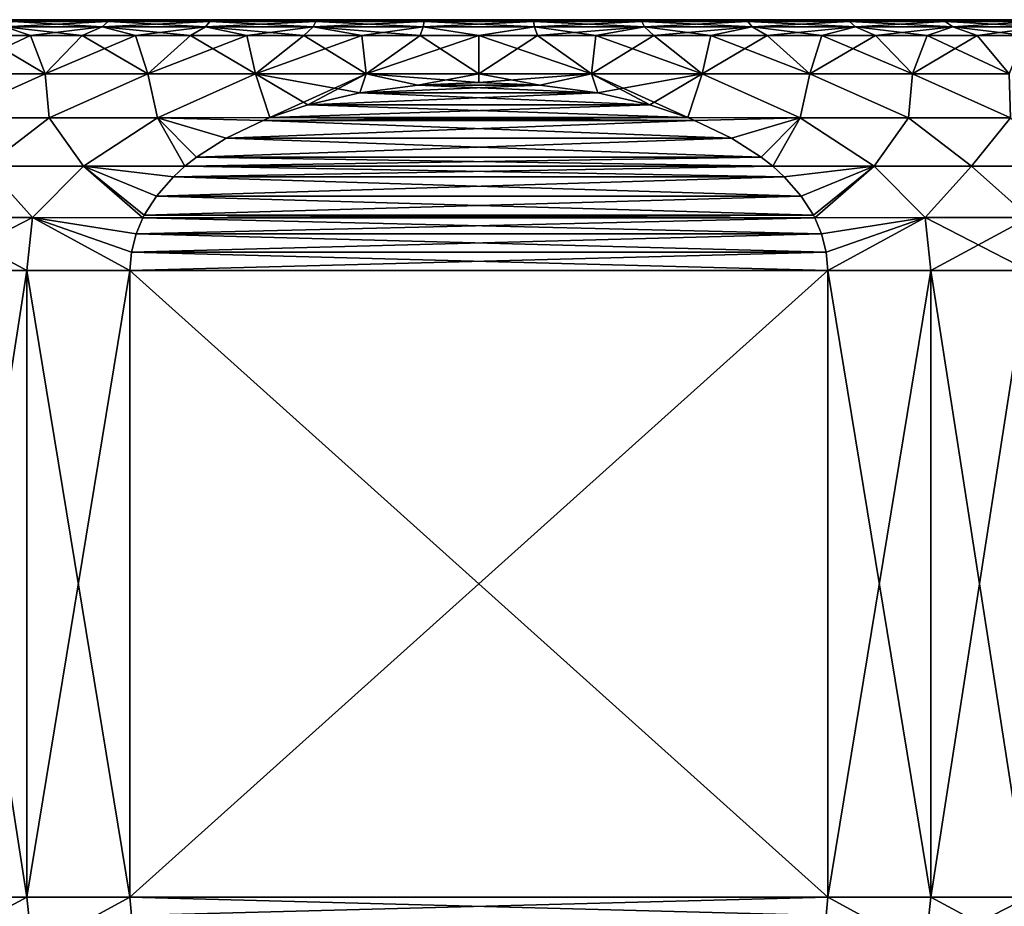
# Model space of a CAD drawing. Header units: metres. Extents: x -147 to 182, y -23 to 81.
# Tile 148 of 212: x 69 to 85, y 36 to 50. Entities that reach past the tile are written whole.
import ezdxf

# ---------------------------------------------------------------- set-up
doc = ezdxf.new("R2010")
doc.units = ezdxf.units.M
doc.layers.add('solid_ORA153_SW0001', color=7, linetype='CONTINUOUS')

msp = doc.modelspace()

# ---------------------------------------------------------------- linework, layer by layer
at = {"layer": 'solid_ORA153_SW0001'}
for points in [[(90.029587, 50.5, -1.776726), (62.970413, 50.5, -1.776726), (62.854248, 50.5)], [(90.145752, 50.5), (90.029587, 50.5, -1.776726), (62.854248, 50.5)], [(62.970413, 50.5, 1.776726), (90.145752, 50.5), (62.854248, 50.5)], [(89.681732, 50.5, -3.528239), (63.318268, 50.5, -3.528239), (62.970413, 50.5, -1.776726)], [(90.029587, 50.5, -1.776726), (89.681732, 50.5, -3.528239), (62.970413, 50.5, -1.776726)], [(62.970413, 50.5, 1.776726), (90.029587, 50.5, 1.776726), (90.145752, 50.5)], [(62.970413, 50.5, 1.776726), (63.318268, 50.5, 3.528239), (90.029587, 50.5, 1.776726)], [(89.108398, 50.5, -5.2187), (63.891602, 50.5, -5.2187), (63.318268, 50.5, -3.528239)], [(89.681732, 50.5, -3.528239), (89.108398, 50.5, -5.2187), (63.318268, 50.5, -3.528239)], [(63.318268, 50.5, 3.528239), (89.681732, 50.5, 3.528239), (90.029587, 50.5, 1.776726)], [(63.318268, 50.5, 3.528239), (63.891602, 50.5, 5.2187), (89.681732, 50.5, 3.528239)], [(88.319107, 50.5, -6.820203), (64.680893, 50.5, -6.820203), (63.891602, 50.5, -5.2187)], [(89.108398, 50.5, -5.2187), (88.319107, 50.5, -6.820203), (63.891602, 50.5, -5.2187)], [(63.891602, 50.5, 5.2187), (89.108398, 50.5, 5.2187), (89.681732, 50.5, 3.528239)], [(63.891602, 50.5, 5.2187), (64.680893, 50.5, 6.820203), (89.108398, 50.5, 5.2187)], [(87.327583, 50.5, -8.304816), (65.672417, 50.5, -8.304816), (64.680893, 50.5, -6.820203)], [(88.319107, 50.5, -6.820203), (87.327583, 50.5, -8.304816), (64.680893, 50.5, -6.820203)], [(64.680893, 50.5, 6.820203), (88.319107, 50.5, 6.820203), (89.108398, 50.5, 5.2187)], [(64.680893, 50.5, 6.820203), (65.672417, 50.5, 8.304816), (88.319107, 50.5, 6.820203)], [(86.150635, 50.5, -9.64737), (66.849365, 50.5, -9.64737), (65.672417, 50.5, -8.304816)], [(87.327583, 50.5, -8.304816), (86.150635, 50.5, -9.64737), (65.672417, 50.5, -8.304816)], [(65.672417, 50.5, 8.304816), (87.327583, 50.5, 8.304816), (88.319107, 50.5, 6.820203)], [(65.672417, 50.5, 8.304816), (66.849365, 50.5, 9.64737), (87.327583, 50.5, 8.304816)], [(84.808563, 50.5, -10.824704), (68.191437, 50.5, -10.824704), (66.849365, 50.5, -9.64737)], [(86.150635, 50.5, -9.64737), (84.808563, 50.5, -10.824704), (66.849365, 50.5, -9.64737)], [(66.849365, 50.5, 9.64737), (86.150635, 50.5, 9.64737), (87.327583, 50.5, 8.304816)], [(66.849365, 50.5, 9.64737), (68.191437, 50.5, 10.824704), (86.150635, 50.5, 9.64737)], [(83.324226, 50.5, -11.816789), (69.675774, 50.5, -11.816789), (68.191437, 50.5, -10.824704)], [(69.060402, 50.471123, -11.722936), (68.191437, 50.5, -10.824704), (69.675774, 50.5, -11.816789)], [(84.808563, 50.5, -10.824704), (83.324226, 50.5, -11.816789), (68.191437, 50.5, -10.824704)], [(68.191437, 50.5, 10.824704), (84.808563, 50.5, 10.824704), (86.150635, 50.5, 9.64737)], [(68.191437, 50.5, 10.824704), (69.675774, 50.5, 11.816789), (84.808563, 50.5, 10.824704)], [(69.060402, 50.471123, 11.722936), (69.675774, 50.5, 11.816789), (68.191437, 50.5, 10.824704)], [(70.588333, 50.471123, -12.562925), (70.492523, 50.38604, -12.766531), (68.939827, 50.38604, -11.912927)], [(69.060402, 50.471123, -11.722936), (70.588333, 50.471123, -12.562925), (68.939827, 50.38604, -11.912927)], [(69.060402, 50.471123, 11.722936), (68.939827, 50.38604, 11.912927), (70.492523, 50.38604, 12.766531)], [(69.060402, 50.471123, -11.722936), (69.675774, 50.5, -11.816789), (70.588333, 50.471123, -12.562925)], [(70.588333, 50.471123, 12.562925), (69.675774, 50.5, 11.816789), (69.060402, 50.471123, 11.722936)], [(70.588333, 50.471123, 12.562925), (69.060402, 50.471123, 11.722936), (70.492523, 50.38604, 12.766531)], [(81.723068, 50.5, -12.606587), (71.276932, 50.5, -12.606587), (69.675774, 50.5, -11.816789)], [(70.588333, 50.471123, -12.562925), (69.675774, 50.5, -11.816789), (71.276932, 50.5, -12.606587)], [(83.324226, 50.5, -11.816789), (81.723068, 50.5, -12.606587), (69.675774, 50.5, -11.816789)], [(69.675774, 50.5, 11.816789), (83.324226, 50.5, 11.816789), (84.808563, 50.5, 10.824704)], [(69.675774, 50.5, 11.816789), (71.276932, 50.5, 12.606587), (83.324226, 50.5, 11.816789)], [(70.588333, 50.471123, 12.562925), (71.276932, 50.5, 12.606587), (69.675774, 50.5, 11.816789)], [(72.209503, 50.471123, -13.204791), (72.139969, 50.38604, -13.418798), (70.492523, 50.38604, -12.766531)], [(70.588333, 50.471123, -12.562925), (72.209503, 50.471123, -13.204791), (70.492523, 50.38604, -12.766531)], [(70.588333, 50.471123, 12.562925), (70.492523, 50.38604, 12.766531), (72.139969, 50.38604, 13.418798)], [(70.588333, 50.471123, -12.562925), (71.276932, 50.5, -12.606587), (72.209503, 50.471123, -13.204791)], [(72.209503, 50.471123, 13.204791), (71.276932, 50.5, 12.606587), (70.588333, 50.471123, 12.562925)], [(72.209503, 50.471123, 13.204791), (70.588333, 50.471123, 12.562925), (72.139969, 50.38604, 13.418798)], [(80.032555, 50.5, -13.180574), (72.967445, 50.5, -13.180574), (71.276932, 50.5, -12.606587)], [(72.209503, 50.471123, -13.204791), (71.276932, 50.5, -12.606587), (72.967445, 50.5, -13.180574)], [(81.723068, 50.5, -12.606587), (80.032555, 50.5, -13.180574), (71.276932, 50.5, -12.606587)], [(71.276932, 50.5, 12.606587), (81.723068, 50.5, 12.606587), (83.324226, 50.5, 11.816789)], [(71.276932, 50.5, 12.606587), (72.967445, 50.5, 13.180574), (81.723068, 50.5, 12.606587)], [(72.209503, 50.471123, 13.204791), (72.967445, 50.5, 13.180574), (71.276932, 50.5, 12.606587)], [(73.898331, 50.471123, -13.63841), (73.856171, 50.38604, -13.859445), (72.139969, 50.38604, -13.418798)], [(72.209503, 50.471123, -13.204791), (73.898331, 50.471123, -13.63841), (72.139969, 50.38604, -13.418798)], [(72.209503, 50.471123, 13.204791), (72.139969, 50.38604, 13.418798), (73.856171, 50.38604, 13.859445)], [(72.209503, 50.471123, -13.204791), (72.967445, 50.5, -13.180574), (73.898331, 50.471123, -13.63841)], [(73.898331, 50.471123, 13.63841), (72.967445, 50.5, 13.180574), (72.209503, 50.471123, 13.204791)], [(73.898331, 50.471123, 13.63841), (72.209503, 50.471123, 13.204791), (73.856171, 50.38604, 13.859445)], [(78.281494, 50.5, -13.528962), (74.718506, 50.5, -13.528962), (72.967445, 50.5, -13.180574)], [(73.898331, 50.471123, -13.63841), (72.967445, 50.5, -13.180574), (74.718506, 50.5, -13.528962)], [(80.032555, 50.5, -13.180574), (78.281494, 50.5, -13.528962), (72.967445, 50.5, -13.180574)], [(72.967445, 50.5, 13.180574), (80.032555, 50.5, 13.180574), (81.723068, 50.5, 12.606587)], [(72.967445, 50.5, 13.180574), (74.718506, 50.5, 13.528962), (80.032555, 50.5, 13.180574)], [(73.898331, 50.471123, 13.63841), (74.718506, 50.5, 13.528962), (72.967445, 50.5, 13.180574)], [(75.628197, 50.471123, -13.856941), (75.614067, 50.38604, -14.081518), (73.856171, 50.38604, -13.859445)], [(73.898331, 50.471123, -13.63841), (75.628197, 50.471123, -13.856941), (73.856171, 50.38604, -13.859445)], [(73.898331, 50.471123, 13.63841), (73.856171, 50.38604, 13.859445), (75.614067, 50.38604, 14.081518)], [(73.898331, 50.471123, -13.63841), (74.718506, 50.5, -13.528962), (75.628197, 50.471123, -13.856941)], [(75.628197, 50.471123, 13.856941), (74.718506, 50.5, 13.528962), (73.898331, 50.471123, 13.63841)], [(75.628197, 50.471123, 13.856941), (73.898331, 50.471123, 13.63841), (75.614067, 50.38604, 14.081518)], [(78.281494, 50.5, -13.528962), (76.5, 50.5, -13.645749), (74.718506, 50.5, -13.528962)], [(75.628197, 50.471123, -13.856941), (74.718506, 50.5, -13.528962), (76.5, 50.5, -13.645749)], [(74.718506, 50.5, 13.528962), (78.281494, 50.5, 13.528962), (80.032555, 50.5, 13.180574)], [(74.718506, 50.5, 13.528962), (76.5, 50.5, 13.645749), (78.281494, 50.5, 13.528962)], [(75.628197, 50.471123, 13.856941), (76.5, 50.5, 13.645749), (74.718506, 50.5, 13.528962)], [(77.371803, 50.471123, -13.856941), (77.385933, 50.38604, -14.081518), (75.614067, 50.38604, -14.081518)], [(75.628197, 50.471123, -13.856941), (77.371803, 50.471123, -13.856941), (75.614067, 50.38604, -14.081518)], [(75.628197, 50.471123, 13.856941), (75.614067, 50.38604, 14.081518), (77.385933, 50.38604, 14.081518)], [(75.628197, 50.471123, -13.856941), (76.5, 50.5, -13.645749), (77.371803, 50.471123, -13.856941)], [(77.371803, 50.471123, 13.856941), (76.5, 50.5, 13.645749), (75.628197, 50.471123, 13.856941)], [(77.371803, 50.471123, 13.856941), (75.628197, 50.471123, 13.856941), (77.385933, 50.38604, 14.081518)], [(77.371803, 50.471123, -13.856941), (76.5, 50.5, -13.645749), (78.281494, 50.5, -13.528962)], [(77.371803, 50.471123, 13.856941), (78.281494, 50.5, 13.528962), (76.5, 50.5, 13.645749)], [(77.371803, 50.471123, -13.856941), (78.281494, 50.5, -13.528962), (79.101669, 50.471123, -13.63841)], [(79.101669, 50.471123, 13.63841), (78.281494, 50.5, 13.528962), (77.371803, 50.471123, 13.856941)], [(77.371803, 50.471123, -13.856941), (79.101669, 50.471123, -13.63841), (77.385933, 50.38604, -14.081518)], [(77.371803, 50.471123, 13.856941), (77.385933, 50.38604, 14.081518), (79.143829, 50.38604, 13.859445)], [(79.101669, 50.471123, 13.63841), (77.371803, 50.471123, 13.856941), (79.143829, 50.38604, 13.859445)], [(79.101669, 50.471123, -13.63841), (79.143829, 50.38604, -13.859445), (77.385933, 50.38604, -14.081518)], [(79.101669, 50.471123, -13.63841), (78.281494, 50.5, -13.528962), (80.032555, 50.5, -13.180574)], [(79.101669, 50.471123, 13.63841), (80.032555, 50.5, 13.180574), (78.281494, 50.5, 13.528962)], [(79.101669, 50.471123, -13.63841), (80.032555, 50.5, -13.180574), (80.790497, 50.471123, -13.204791)], [(80.790497, 50.471123, 13.204791), (80.032555, 50.5, 13.180574), (79.101669, 50.471123, 13.63841)], [(79.101669, 50.471123, -13.63841), (80.790497, 50.471123, -13.204791), (79.143829, 50.38604, -13.859445)], [(79.101669, 50.471123, 13.63841), (79.143829, 50.38604, 13.859445), (80.860031, 50.38604, 13.418798)], [(80.790497, 50.471123, 13.204791), (79.101669, 50.471123, 13.63841), (80.860031, 50.38604, 13.418798)], [(80.790497, 50.471123, -13.204791), (80.860031, 50.38604, -13.418798), (79.143829, 50.38604, -13.859445)], [(80.790497, 50.471123, -13.204791), (80.032555, 50.5, -13.180574), (81.723068, 50.5, -12.606587)], [(80.790497, 50.471123, 13.204791), (81.723068, 50.5, 12.606587), (80.032555, 50.5, 13.180574)], [(80.790497, 50.471123, -13.204791), (81.723068, 50.5, -12.606587), (82.411667, 50.471123, -12.562925)], [(82.411667, 50.471123, 12.562925), (81.723068, 50.5, 12.606587), (80.790497, 50.471123, 13.204791)], [(80.790497, 50.471123, -13.204791), (82.411667, 50.471123, -12.562925), (80.860031, 50.38604, -13.418798)], [(80.790497, 50.471123, 13.204791), (80.860031, 50.38604, 13.418798), (82.507477, 50.38604, 12.766531)], [(82.411667, 50.471123, 12.562925), (80.790497, 50.471123, 13.204791), (82.507477, 50.38604, 12.766531)], [(82.411667, 50.471123, -12.562925), (82.507477, 50.38604, -12.766531), (80.860031, 50.38604, -13.418798)], [(82.411667, 50.471123, -12.562925), (81.723068, 50.5, -12.606587), (83.324226, 50.5, -11.816789)], [(82.411667, 50.471123, 12.562925), (83.324226, 50.5, 11.816789), (81.723068, 50.5, 12.606587)], [(82.411667, 50.471123, -12.562925), (83.324226, 50.5, -11.816789), (83.939598, 50.471123, -11.722936)], [(83.939598, 50.471123, 11.722936), (83.324226, 50.5, 11.816789), (82.411667, 50.471123, 12.562925)], [(82.411667, 50.471123, -12.562925), (83.939598, 50.471123, -11.722936), (82.507477, 50.38604, -12.766531)], [(82.411667, 50.471123, 12.562925), (82.507477, 50.38604, 12.766531), (84.060173, 50.38604, 11.912927)], [(83.939598, 50.471123, 11.722936), (82.411667, 50.471123, 12.562925), (84.060173, 50.38604, 11.912927)], [(83.939598, 50.471123, -11.722936), (84.060173, 50.38604, -11.912927), (82.507477, 50.38604, -12.766531)], [(83.939598, 50.471123, -11.722936), (83.324226, 50.5, -11.816789), (84.808563, 50.5, -10.824704)], [(83.939598, 50.471123, 11.722936), (84.808563, 50.5, 10.824704), (83.324226, 50.5, 11.816789)], [(83.939598, 50.471123, -11.722936), (84.808563, 50.5, -10.824704), (85.350212, 50.471123, -10.698067)], [(85.350212, 50.471123, 10.698067), (84.808563, 50.5, 10.824704), (83.939598, 50.471123, 11.722936)], [(83.939598, 50.471123, -11.722936), (85.350212, 50.471123, -10.698067), (84.060173, 50.38604, -11.912927)], [(83.939598, 50.471123, 11.722936), (84.060173, 50.38604, 11.912927), (85.493645, 50.38604, 10.871449)], [(85.350212, 50.471123, 10.698067), (83.939598, 50.471123, 11.722936), (85.493645, 50.38604, 10.871449)], [(85.350212, 50.471123, -10.698067), (85.493645, 50.38604, -10.871449), (84.060173, 50.38604, -11.912927)], [(85.350212, 50.471123, -10.698067), (84.808563, 50.5, -10.824704), (86.150635, 50.5, -9.64737)], [(85.350212, 50.471123, 10.698067), (86.150635, 50.5, 9.64737), (84.808563, 50.5, 10.824704)], [(68.939827, 50.38604, -11.912927), (69.346405, 50.25, -12.390389), (68.551353, 50.25, -11.895993)], [(68.939827, 50.38604, 11.912927), (68.551353, 50.25, 11.895993), (69.346405, 50.25, 12.390389)], [(68.939827, 50.38604, -11.912927), (70.492523, 50.38604, -12.766531), (69.346405, 50.25, -12.390389)], [(68.939827, 50.38604, 11.912927), (69.346405, 50.25, 12.390389), (70.172089, 50.25, 12.831728)], [(70.492523, 50.38604, 12.766531), (68.939827, 50.38604, 11.912927), (70.172089, 50.25, 12.831728)], [(70.492523, 50.38604, -12.766531), (70.172089, 50.25, -12.831728), (69.346405, 50.25, -12.390389)], [(70.492523, 50.38604, -12.766531), (71.024879, 50.25, -13.21812), (70.172089, 50.25, -12.831728)], [(70.492523, 50.38604, 12.766531), (70.172089, 50.25, 12.831728), (71.024879, 50.25, 13.21812)], [(70.492523, 50.38604, -12.766531), (72.139969, 50.38604, -13.418798), (71.024879, 50.25, -13.21812)], [(70.492523, 50.38604, 12.766531), (71.024879, 50.25, 13.21812), (71.901108, 50.25, 13.547909)], [(72.139969, 50.38604, 13.418798), (70.492523, 50.38604, 12.766531), (71.901108, 50.25, 13.547909)], [(72.139969, 50.38604, -13.418798), (71.901108, 50.25, -13.547909), (71.024879, 50.25, -13.21812)], [(72.139969, 50.38604, -13.418798), (72.797028, 50.25, -13.819683), (71.901108, 50.25, -13.547909)], [(72.139969, 50.38604, 13.418798), (71.901108, 50.25, 13.547909), (72.797028, 50.25, 13.819683)], [(72.139969, 50.38604, -13.418798), (73.856171, 50.38604, -13.859445), (72.797028, 50.25, -13.819683)], [(72.139969, 50.38604, 13.418798), (72.797028, 50.25, 13.819683), (73.708809, 50.25, 14.032281)], [(73.856171, 50.38604, 13.859445), (72.139969, 50.38604, 13.418798), (73.708809, 50.25, 14.032281)], [(73.856171, 50.38604, -13.859445), (73.708809, 50.25, -14.032281), (72.797028, 50.25, -13.819683)], [(73.856171, 50.38604, -13.859445), (74.632538, 50.25, -14.184789), (73.708809, 50.25, -14.032281)], [(73.856171, 50.38604, 13.859445), (73.708809, 50.25, 14.032281), (74.632538, 50.25, 14.184789)], [(73.856171, 50.38604, -13.859445), (75.614067, 50.38604, -14.081518), (74.632538, 50.25, -14.184789)], [(73.856171, 50.38604, 13.859445), (74.632538, 50.25, 14.184789), (75.564262, 50.25, 14.276556)], [(75.614067, 50.38604, 14.081518), (73.856171, 50.38604, 13.859445), (75.564262, 50.25, 14.276556)], [(75.614067, 50.38604, -14.081518), (75.564262, 50.25, -14.276556), (74.632538, 50.25, -14.184789)], [(75.614067, 50.38604, -14.081518), (76.5, 50.25, -14.307189), (75.564262, 50.25, -14.276556)], [(75.614067, 50.38604, 14.081518), (75.564262, 50.25, 14.276556), (76.5, 50.25, 14.307189)], [(75.614067, 50.38604, -14.081518), (77.385933, 50.38604, -14.081518), (76.5, 50.25, -14.307189)], [(77.385933, 50.38604, 14.081518), (75.614067, 50.38604, 14.081518), (76.5, 50.25, 14.307189)], [(77.385933, 50.38604, -14.081518), (77.435738, 50.25, -14.276556), (76.5, 50.25, -14.307189)], [(77.385933, 50.38604, 14.081518), (76.5, 50.25, 14.307189), (77.435738, 50.25, 14.276556)], [(77.385933, 50.38604, -14.081518), (79.143829, 50.38604, -13.859445), (77.435738, 50.25, -14.276556)], [(77.385933, 50.38604, 14.081518), (77.435738, 50.25, 14.276556), (78.367462, 50.25, 14.184789)], [(79.143829, 50.38604, 13.859445), (77.385933, 50.38604, 14.081518), (78.367462, 50.25, 14.184789)], [(79.143829, 50.38604, -13.859445), (78.367462, 50.25, -14.184789), (77.435738, 50.25, -14.276556)], [(79.143829, 50.38604, -13.859445), (79.291191, 50.25, -14.032281), (78.367462, 50.25, -14.184789)], [(79.143829, 50.38604, 13.859445), (78.367462, 50.25, 14.184789), (79.291191, 50.25, 14.032281)], [(79.143829, 50.38604, -13.859445), (80.860031, 50.38604, -13.418798), (79.291191, 50.25, -14.032281)], [(79.143829, 50.38604, 13.859445), (79.291191, 50.25, 14.032281), (80.202972, 50.25, 13.819683)], [(80.860031, 50.38604, 13.418798), (79.143829, 50.38604, 13.859445), (80.202972, 50.25, 13.819683)], [(80.860031, 50.38604, -13.418798), (80.202972, 50.25, -13.819683), (79.291191, 50.25, -14.032281)], [(80.860031, 50.38604, -13.418798), (81.098892, 50.25, -13.547909), (80.202972, 50.25, -13.819683)], [(80.860031, 50.38604, 13.418798), (80.202972, 50.25, 13.819683), (81.098892, 50.25, 13.547909)], [(80.860031, 50.38604, -13.418798), (82.507477, 50.38604, -12.766531), (81.098892, 50.25, -13.547909)], [(80.860031, 50.38604, 13.418798), (81.098892, 50.25, 13.547909), (81.975121, 50.25, 13.21812)], [(82.507477, 50.38604, 12.766531), (80.860031, 50.38604, 13.418798), (81.975121, 50.25, 13.21812)], [(82.507477, 50.38604, -12.766531), (81.975121, 50.25, -13.21812), (81.098892, 50.25, -13.547909)], [(82.507477, 50.38604, -12.766531), (82.827911, 50.25, -12.831728), (81.975121, 50.25, -13.21812)], [(82.507477, 50.38604, 12.766531), (81.975121, 50.25, 13.21812), (82.827911, 50.25, 12.831728)], [(82.507477, 50.38604, -12.766531), (84.060173, 50.38604, -11.912927), (82.827911, 50.25, -12.831728)], [(82.507477, 50.38604, 12.766531), (82.827911, 50.25, 12.831728), (83.653595, 50.25, 12.390389)], [(84.060173, 50.38604, 11.912927), (82.507477, 50.38604, 12.766531), (83.653595, 50.25, 12.390389)], [(84.060173, 50.38604, -11.912927), (83.653595, 50.25, -12.390389), (82.827911, 50.25, -12.831728)], [(84.060173, 50.38604, -11.912927), (84.448647, 50.25, -11.895993), (83.653595, 50.25, -12.390389)], [(84.060173, 50.38604, 11.912927), (83.653595, 50.25, 12.390389), (84.448647, 50.25, 11.895993)], [(84.060173, 50.38604, -11.912927), (85.493645, 50.38604, -10.871449), (84.448647, 50.25, -11.895993)], [(84.060173, 50.38604, 11.912927), (84.448647, 50.25, 11.895993), (85.209663, 50.25, 11.350657)], [(85.493645, 50.38604, 10.871449), (84.060173, 50.38604, 11.912927), (85.209663, 50.25, 11.350657)], [(85.493645, 50.38604, -10.871449), (85.209663, 50.25, -11.350657), (84.448647, 50.25, -11.895993)], [(69.346405, 50.25, -12.390389), (69.579002, 49.637936, -13.18686), (68.039963, 49.637936, -12.256479)], [(68.551353, 50.25, -11.895993), (69.346405, 50.25, -12.390389), (68.039963, 49.637936, -12.256479)], [(68.551353, 50.25, 11.895993), (68.039963, 49.637936, 12.256479), (69.579002, 49.637936, 13.18686)], [(69.346405, 50.25, 12.390389), (68.551353, 50.25, 11.895993), (69.579002, 49.637936, 13.18686)], [(69.346405, 50.25, -12.390389), (70.172089, 50.25, -12.831728), (69.579002, 49.637936, -13.18686)], [(70.172089, 50.25, 12.831728), (69.346405, 50.25, 12.390389), (69.579002, 49.637936, 13.18686)], [(71.024879, 50.25, -13.21812), (71.218964, 49.637936, -13.924948), (69.579002, 49.637936, -13.18686)], [(70.172089, 50.25, -12.831728), (71.024879, 50.25, -13.21812), (69.579002, 49.637936, -13.18686)], [(70.172089, 50.25, 12.831728), (69.579002, 49.637936, 13.18686), (71.218964, 49.637936, 13.924948)], [(71.024879, 50.25, 13.21812), (70.172089, 50.25, 12.831728), (71.218964, 49.637936, 13.924948)], [(71.024879, 50.25, -13.21812), (71.901108, 50.25, -13.547909), (71.218964, 49.637936, -13.924948)], [(71.901108, 50.25, 13.547909), (71.024879, 50.25, 13.21812), (71.218964, 49.637936, 13.924948)], [(72.797028, 50.25, -13.819683), (72.935936, 49.637936, -14.459977), (71.218964, 49.637936, -13.924948)], [(71.901108, 50.25, -13.547909), (72.797028, 50.25, -13.819683), (71.218964, 49.637936, -13.924948)], [(71.901108, 50.25, 13.547909), (71.218964, 49.637936, 13.924948), (72.935936, 49.637936, 14.459977)], [(72.797028, 50.25, 13.819683), (71.901108, 50.25, 13.547909), (72.935936, 49.637936, 14.459977)], [(72.797028, 50.25, -13.819683), (73.708809, 50.25, -14.032281), (72.935936, 49.637936, -14.459977)], [(73.708809, 50.25, 14.032281), (72.797028, 50.25, 13.819683), (72.935936, 49.637936, 14.459977)], [(74.632538, 50.25, -14.184789), (74.70488, 49.637936, -14.784148), (72.935936, 49.637936, -14.459977)], [(73.708809, 50.25, -14.032281), (74.632538, 50.25, -14.184789), (72.935936, 49.637936, -14.459977)], [(73.708809, 50.25, 14.032281), (72.935936, 49.637936, 14.459977), (74.70488, 49.637936, 14.784148)], [(74.632538, 50.25, 14.184789), (73.708809, 50.25, 14.032281), (74.70488, 49.637936, 14.784148)], [(74.632538, 50.25, -14.184789), (75.564262, 50.25, -14.276556), (74.70488, 49.637936, -14.784148)], [(75.564262, 50.25, 14.276556), (74.632538, 50.25, 14.184789), (74.70488, 49.637936, 14.784148)], [(76.5, 50.25, -14.307189), (76.5, 49.637936, -14.892734), (74.70488, 49.637936, -14.784148)], [(75.564262, 50.25, -14.276556), (76.5, 50.25, -14.307189), (74.70488, 49.637936, -14.784148)], [(75.564262, 50.25, 14.276556), (74.70488, 49.637936, 14.784148), (76.5, 49.637936, 14.892734)], [(76.5, 50.25, 14.307189), (75.564262, 50.25, 14.276556), (76.5, 49.637936, 14.892734)], [(77.435738, 50.25, -14.276556), (78.29512, 49.637936, -14.784148), (76.5, 49.637936, -14.892734)], [(76.5, 50.25, -14.307189), (77.435738, 50.25, -14.276556), (76.5, 49.637936, -14.892734)], [(76.5, 50.25, 14.307189), (76.5, 49.637936, 14.892734), (78.29512, 49.637936, 14.784148)], [(77.435738, 50.25, 14.276556), (76.5, 50.25, 14.307189), (78.29512, 49.637936, 14.784148)], [(77.435738, 50.25, -14.276556), (78.367462, 50.25, -14.184789), (78.29512, 49.637936, -14.784148)], [(78.367462, 50.25, 14.184789), (77.435738, 50.25, 14.276556), (78.29512, 49.637936, 14.784148)], [(79.291191, 50.25, -14.032281), (80.064064, 49.637936, -14.459977), (78.29512, 49.637936, -14.784148)], [(78.367462, 50.25, -14.184789), (79.291191, 50.25, -14.032281), (78.29512, 49.637936, -14.784148)], [(78.367462, 50.25, 14.184789), (78.29512, 49.637936, 14.784148), (80.064064, 49.637936, 14.459977)], [(79.291191, 50.25, 14.032281), (78.367462, 50.25, 14.184789), (80.064064, 49.637936, 14.459977)], [(79.291191, 50.25, -14.032281), (80.202972, 50.25, -13.819683), (80.064064, 49.637936, -14.459977)], [(80.202972, 50.25, 13.819683), (79.291191, 50.25, 14.032281), (80.064064, 49.637936, 14.459977)], [(81.098892, 50.25, -13.547909), (81.781036, 49.637936, -13.924948), (80.064064, 49.637936, -14.459977)], [(80.202972, 50.25, -13.819683), (81.098892, 50.25, -13.547909), (80.064064, 49.637936, -14.459977)], [(80.202972, 50.25, 13.819683), (80.064064, 49.637936, 14.459977), (81.781036, 49.637936, 13.924948)], [(81.098892, 50.25, 13.547909), (80.202972, 50.25, 13.819683), (81.781036, 49.637936, 13.924948)], [(81.098892, 50.25, -13.547909), (81.975121, 50.25, -13.21812), (81.781036, 49.637936, -13.924948)], [(81.975121, 50.25, 13.21812), (81.098892, 50.25, 13.547909), (81.781036, 49.637936, 13.924948)], [(82.827911, 50.25, -12.831728), (83.420998, 49.637936, -13.18686), (81.781036, 49.637936, -13.924948)], [(81.975121, 50.25, -13.21812), (82.827911, 50.25, -12.831728), (81.781036, 49.637936, -13.924948)], [(81.975121, 50.25, 13.21812), (81.781036, 49.637936, 13.924948), (83.420998, 49.637936, 13.18686)], [(82.827911, 50.25, 12.831728), (81.975121, 50.25, 13.21812), (83.420998, 49.637936, 13.18686)], [(82.827911, 50.25, -12.831728), (83.653595, 50.25, -12.390389), (83.420998, 49.637936, -13.18686)], [(83.653595, 50.25, 12.390389), (82.827911, 50.25, 12.831728), (83.420998, 49.637936, 13.18686)], [(84.448647, 50.25, -11.895993), (84.960037, 49.637936, -12.256479), (83.420998, 49.637936, -13.18686)], [(83.653595, 50.25, -12.390389), (84.448647, 50.25, -11.895993), (83.420998, 49.637936, -13.18686)], [(83.653595, 50.25, 12.390389), (83.420998, 49.637936, 13.18686), (84.960037, 49.637936, 12.256479)], [(84.448647, 50.25, 11.895993), (83.653595, 50.25, 12.390389), (84.960037, 49.637936, 12.256479)], [(84.448647, 50.25, -11.895993), (85.209663, 50.25, -11.350657), (84.960037, 49.637936, -12.256479)], [(85.209663, 50.25, 11.350657), (84.448647, 50.25, 11.895993), (84.960037, 49.637936, 12.256479)], [(69.579002, 49.637936, -13.18686), (69.643761, 48.93507, -13.752665), (68.01796, 48.93507, -12.814007)], [(68.039963, 49.637936, -12.256479), (69.579002, 49.637936, -13.18686), (68.01796, 48.93507, -12.814007)], [(68.01796, 48.93507, 12.814007), (69.579002, 49.637936, 13.18686), (68.039963, 49.637936, 12.256479)], [(68.01796, 48.93507, 12.814007), (69.643761, 48.93507, 13.752665), (69.579002, 49.637936, 13.18686)], [(69.579002, 49.637936, -13.18686), (71.218964, 49.637936, -13.924948), (69.643761, 48.93507, -13.752665)], [(69.643761, 48.93507, 13.752665), (71.218964, 49.637936, 13.924948), (69.579002, 49.637936, 13.18686)], [(71.218964, 49.637936, -13.924948), (71.371887, 48.93507, -14.486073), (69.643761, 48.93507, -13.752665)], [(69.643761, 48.93507, 13.752665), (71.371887, 48.93507, 14.486073), (71.218964, 49.637936, 13.924948)], [(71.218964, 49.637936, -13.924948), (72.935936, 49.637936, -14.459977), (71.371887, 48.93507, -14.486073)], [(71.371887, 48.93507, 14.486073), (72.935936, 49.637936, 14.459977), (71.218964, 49.637936, 13.924948)], [(72.935936, 49.637936, -14.459977), (73.168015, 48.937473, -15), (71.371887, 48.93507, -14.486073)], [(71.371887, 48.93507, 14.486073), (73.168015, 48.937473, 15), (72.935936, 49.637936, 14.459977)], [(72.935936, 49.637936, -14.459977), (74.70488, 49.637936, -14.784148), (73.168015, 48.937473, -15)], [(74.601547, 49.333443, 15), (74.70488, 49.637936, 14.784148), (72.935936, 49.637936, 14.459977)], [(73.772263, 49.140354, 15), (74.601547, 49.333443, 15), (72.935936, 49.637936, 14.459977)], [(73.168015, 48.937473, 15), (73.772263, 49.140354, 15), (72.935936, 49.637936, 14.459977)], [(74.70488, 49.637936, -14.784148), (73.772263, 49.140354, -15), (73.168015, 48.937473, -15)], [(74.70488, 49.637936, -14.784148), (74.601547, 49.333443, -15), (73.772263, 49.140354, -15)], [(74.70488, 49.637936, -14.784148), (75.524277, 49.45726, -15), (74.601547, 49.333443, -15)], [(74.601547, 49.333443, 15), (75.524277, 49.45726, 15), (74.70488, 49.637936, 14.784148)], [(74.70488, 49.637936, -14.784148), (76.5, 49.637936, -14.892734), (75.524277, 49.45726, -15)], [(76.5, 49.5, 15), (76.5, 49.637936, 14.892734), (74.70488, 49.637936, 14.784148)], [(75.524277, 49.45726, 15), (76.5, 49.5, 15), (74.70488, 49.637936, 14.784148)], [(76.5, 49.637936, -14.892734), (76.5, 49.5, -15), (75.524277, 49.45726, -15)], [(77.475723, 49.45726, -15), (75.524277, 49.45726, -15), (76.5, 49.5, -15)], [(75.524277, 49.45726, 15), (77.475723, 49.45726, 15), (76.5, 49.5, 15)], [(78.29512, 49.637936, -14.784148), (77.475723, 49.45726, -15), (76.5, 49.5, -15)], [(76.5, 49.637936, -14.892734), (78.29512, 49.637936, -14.784148), (76.5, 49.5, -15)], [(77.475723, 49.45726, 15), (78.29512, 49.637936, 14.784148), (76.5, 49.637936, 14.892734)], [(76.5, 49.5, 15), (77.475723, 49.45726, 15), (76.5, 49.637936, 14.892734)], [(78.29512, 49.637936, -14.784148), (78.398453, 49.333443, -15), (77.475723, 49.45726, -15)], [(77.475723, 49.45726, 15), (78.398453, 49.333443, 15), (78.29512, 49.637936, 14.784148)], [(78.29512, 49.637936, -14.784148), (80.064064, 49.637936, -14.459977), (78.398453, 49.333443, -15)], [(79.831985, 48.937473, 15), (80.064064, 49.637936, 14.459977), (78.29512, 49.637936, 14.784148)], [(79.227737, 49.140354, 15), (79.831985, 48.937473, 15), (78.29512, 49.637936, 14.784148)], [(78.398453, 49.333443, 15), (79.227737, 49.140354, 15), (78.29512, 49.637936, 14.784148)], [(80.064064, 49.637936, -14.459977), (79.227737, 49.140354, -15), (78.398453, 49.333443, -15)], [(80.064064, 49.637936, -14.459977), (79.831985, 48.937473, -15), (79.227737, 49.140354, -15)], [(80.064064, 49.637936, -14.459977), (81.628113, 48.93507, -14.486073), (79.831985, 48.937473, -15)], [(79.831985, 48.937473, 15), (81.628113, 48.93507, 14.486073), (80.064064, 49.637936, 14.459977)], [(80.064064, 49.637936, -14.459977), (81.781036, 49.637936, -13.924948), (81.628113, 48.93507, -14.486073)], [(81.628113, 48.93507, 14.486073), (81.781036, 49.637936, 13.924948), (80.064064, 49.637936, 14.459977)], [(81.781036, 49.637936, -13.924948), (83.356239, 48.93507, -13.752665), (81.628113, 48.93507, -14.486073)], [(81.628113, 48.93507, 14.486073), (83.356239, 48.93507, 13.752665), (81.781036, 49.637936, 13.924948)], [(81.781036, 49.637936, -13.924948), (83.420998, 49.637936, -13.18686), (83.356239, 48.93507, -13.752665)], [(83.356239, 48.93507, 13.752665), (83.420998, 49.637936, 13.18686), (81.781036, 49.637936, 13.924948)], [(83.420998, 49.637936, -13.18686), (84.98204, 48.93507, -12.814007), (83.356239, 48.93507, -13.752665)], [(83.356239, 48.93507, 13.752665), (84.98204, 48.93507, 12.814007), (83.420998, 49.637936, 13.18686)], [(83.420998, 49.637936, -13.18686), (84.960037, 49.637936, -12.256479), (84.98204, 48.93507, -12.814007)], [(84.98204, 48.93507, 12.814007), (84.960037, 49.637936, 12.256479), (83.420998, 49.637936, 13.18686)], [(79.227737, 49.140354, -15), (73.772263, 49.140354, -15), (74.601547, 49.333443, -15)], [(73.772263, 49.140354, 15), (79.227737, 49.140354, 15), (78.398453, 49.333443, 15)], [(73.772263, 49.140354, 15), (78.398453, 49.333443, 15), (74.601547, 49.333443, 15)], [(78.398453, 49.333443, -15), (74.601547, 49.333443, -15), (75.524277, 49.45726, -15)], [(74.601547, 49.333443, 15), (78.398453, 49.333443, 15), (77.475723, 49.45726, 15)], [(74.601547, 49.333443, 15), (77.475723, 49.45726, 15), (75.524277, 49.45726, 15)], [(79.227737, 49.140354, -15), (74.601547, 49.333443, -15), (78.398453, 49.333443, -15)], [(78.398453, 49.333443, -15), (75.524277, 49.45726, -15), (77.475723, 49.45726, -15)], [(79.831985, 48.937473, -15), (73.168015, 48.937473, -15), (73.772263, 49.140354, -15)], [(73.168015, 48.937473, 15), (79.831985, 48.937473, 15), (79.227737, 49.140354, 15)], [(73.168015, 48.937473, 15), (79.227737, 49.140354, 15), (73.772263, 49.140354, 15)], [(79.831985, 48.937473, -15), (73.772263, 49.140354, -15), (79.227737, 49.140354, -15)], [(68.01796, 48.93507, -12.814007), (69.643761, 48.93507, -13.752665), (68.642189, 48.162182, -13.610133)], [(68.642189, 48.162182, 13.610133), (69.643761, 48.93507, 13.752665), (68.01796, 48.93507, 12.814007)], [(69.643761, 48.93507, -13.752665), (70.193939, 48.162182, -14.394948), (68.642189, 48.162182, -13.610133)], [(68.642189, 48.162182, 13.610133), (70.193939, 48.162182, 14.394948), (69.643761, 48.93507, 13.752665)], [(69.643761, 48.93507, -13.752665), (71.371887, 48.93507, -14.486073), (70.193939, 48.162182, -14.394948)], [(70.193939, 48.162182, 14.394948), (71.371887, 48.93507, 14.486073), (69.643761, 48.93507, 13.752665)], [(71.371887, 48.93507, -14.486073), (71.810783, 48.161457, -15), (70.193939, 48.162182, -14.394948)], [(70.193939, 48.162182, 14.394948), (71.810783, 48.161457, 15), (71.371887, 48.93507, 14.486073)], [(71.371887, 48.93507, -14.486073), (73.168015, 48.937473, -15), (73.058807, 48.893917, -15)], [(73.058807, 48.893917, 15), (73.168015, 48.937473, 15), (71.371887, 48.93507, 14.486073)], [(71.371887, 48.93507, -14.486073), (71.993248, 48.306103, -15), (71.810783, 48.161457, -15)], [(71.371887, 48.93507, -14.486073), (72.466576, 48.610344, -15), (71.993248, 48.306103, -15)], [(71.371887, 48.93507, -14.486073), (73.058807, 48.893917, -15), (72.466576, 48.610344, -15)], [(72.466576, 48.610344, 15), (73.058807, 48.893917, 15), (71.371887, 48.93507, 14.486073)], [(71.993248, 48.306103, 15), (72.466576, 48.610344, 15), (71.371887, 48.93507, 14.486073)], [(71.810783, 48.161457, 15), (71.993248, 48.306103, 15), (71.371887, 48.93507, 14.486073)], [(80.533424, 48.610344, -15), (72.466576, 48.610344, -15), (73.058807, 48.893917, -15)], [(79.941193, 48.893917, 15), (73.058807, 48.893917, 15), (72.466576, 48.610344, 15)], [(79.941193, 48.893917, 15), (72.466576, 48.610344, 15), (80.533424, 48.610344, 15)], [(79.941193, 48.893917, -15), (73.058807, 48.893917, -15), (73.168015, 48.937473, -15)], [(73.058807, 48.893917, 15), (79.831985, 48.937473, 15), (73.168015, 48.937473, 15)], [(79.941193, 48.893917, 15), (79.831985, 48.937473, 15), (73.058807, 48.893917, 15)], [(80.533424, 48.610344, -15), (73.058807, 48.893917, -15), (79.941193, 48.893917, -15)], [(79.941193, 48.893917, -15), (73.168015, 48.937473, -15), (79.831985, 48.937473, -15)], [(79.941193, 48.893917, -15), (79.831985, 48.937473, -15), (81.628113, 48.93507, -14.486073)], [(79.941193, 48.893917, 15), (81.628113, 48.93507, 14.486073), (79.831985, 48.937473, 15)], [(80.533424, 48.610344, -15), (79.941193, 48.893917, -15), (81.628113, 48.93507, -14.486073)], [(79.941193, 48.893917, 15), (80.533424, 48.610344, 15), (81.628113, 48.93507, 14.486073)], [(80.533424, 48.610344, -15), (81.628113, 48.93507, -14.486073), (81.006752, 48.306103, -15)], [(80.533424, 48.610344, 15), (81.006752, 48.306103, 15), (81.628113, 48.93507, 14.486073)], [(81.006752, 48.306103, -15), (81.628113, 48.93507, -14.486073), (81.189217, 48.161457, -15)], [(81.006752, 48.306103, 15), (81.189217, 48.161457, 15), (81.628113, 48.93507, 14.486073)], [(81.189217, 48.161457, -15), (81.628113, 48.93507, -14.486073), (82.806061, 48.162182, -14.394948)], [(82.806061, 48.162182, 14.394948), (81.628113, 48.93507, 14.486073), (81.189217, 48.161457, 15)], [(82.806061, 48.162182, -14.394948), (81.628113, 48.93507, -14.486073), (83.356239, 48.93507, -13.752665)], [(82.806061, 48.162182, 14.394948), (83.356239, 48.93507, 13.752665), (81.628113, 48.93507, 14.486073)], [(82.806061, 48.162182, -14.394948), (83.356239, 48.93507, -13.752665), (84.357811, 48.162182, -13.610133)], [(84.357811, 48.162182, 13.610133), (83.356239, 48.93507, 13.752665), (82.806061, 48.162182, 14.394948)], [(84.357811, 48.162182, -13.610133), (83.356239, 48.93507, -13.752665), (84.98204, 48.93507, -12.814007)], [(84.357811, 48.162182, 13.610133), (84.98204, 48.93507, 12.814007), (83.356239, 48.93507, 13.752665)], [(84.357811, 48.162182, -13.610133), (84.98204, 48.93507, -12.814007), (85.813362, 48.162182, -12.658686)], [(85.813362, 48.162182, 12.658687), (84.98204, 48.93507, 12.814007), (84.357811, 48.162182, 13.610133)], [(81.006752, 48.306103, -15), (71.993248, 48.306103, -15), (72.466576, 48.610344, -15)], [(80.533424, 48.610344, 15), (72.466576, 48.610344, 15), (71.993248, 48.306103, 15)], [(80.533424, 48.610344, 15), (71.993248, 48.306103, 15), (81.006752, 48.306103, 15)], [(80.533424, 48.610344, -15), (81.006752, 48.306103, -15), (72.466576, 48.610344, -15)], [(81.189217, 48.161457, -15), (71.810783, 48.161457, -15), (71.993248, 48.306103, -15)], [(81.006752, 48.306103, 15), (71.993248, 48.306103, 15), (71.810783, 48.161457, 15)], [(81.006752, 48.306103, 15), (71.810783, 48.161457, 15), (81.189217, 48.161457, 15)], [(81.006752, 48.306103, -15), (81.189217, 48.161457, -15), (71.993248, 48.306103, -15)], [(68.642189, 48.162182, -13.610133), (69.380249, 47.341496, -14.248929), (67.71994, 47.341496, -13.29035)], [(67.71994, 47.341496, 13.29035), (69.380249, 47.341496, 14.248929), (68.642189, 48.162182, 13.610133)], [(68.642189, 48.162182, -13.610133), (70.193939, 48.162182, -14.394948), (69.380249, 47.341496, -14.248929)], [(69.380249, 47.341496, 14.248929), (70.193939, 48.162182, 14.394948), (68.642189, 48.162182, 13.610133)], [(70.193939, 48.162182, -14.394948), (71.140388, 47.341057, -15), (69.380249, 47.341496, -14.248929)], [(69.380249, 47.341496, 14.248929), (71.140388, 47.341057, 15), (70.193939, 48.162182, 14.394948)], [(70.193939, 48.162182, -14.394948), (71.162514, 47.383469, -15), (71.140388, 47.341057, -15)], [(70.193939, 48.162182, -14.394948), (71.357422, 47.687027, -15), (71.162514, 47.383469, -15)], [(70.193939, 48.162182, -14.394948), (71.62886, 47.995483, -15), (71.357422, 47.687027, -15)], [(70.193939, 48.162182, -14.394948), (71.810783, 48.161457, -15), (71.62886, 47.995483, -15)], [(71.62886, 47.995483, 15), (71.810783, 48.161457, 15), (70.193939, 48.162182, 14.394948)], [(71.357422, 47.687027, 15), (71.62886, 47.995483, 15), (70.193939, 48.162182, 14.394948)], [(71.162514, 47.383469, 15), (71.357422, 47.687027, 15), (70.193939, 48.162182, 14.394948)], [(71.140388, 47.341057, 15), (71.162514, 47.383469, 15), (70.193939, 48.162182, 14.394948)], [(81.37114, 47.995483, -15), (71.62886, 47.995483, -15), (71.810783, 48.161457, -15)], [(81.189217, 48.161457, 15), (71.810783, 48.161457, 15), (71.62886, 47.995483, 15)], [(81.189217, 48.161457, 15), (71.62886, 47.995483, 15), (81.37114, 47.995483, 15)], [(81.37114, 47.995483, -15), (71.810783, 48.161457, -15), (81.189217, 48.161457, -15)], [(81.37114, 47.995483, -15), (81.189217, 48.161457, -15), (82.806061, 48.162182, -14.394948)], [(82.806061, 48.162182, 14.394948), (81.189217, 48.161457, 15), (81.37114, 47.995483, 15)], [(81.642578, 47.687027, -15), (81.37114, 47.995483, -15), (82.806061, 48.162182, -14.394948)], [(82.806061, 48.162182, 14.394948), (81.37114, 47.995483, 15), (81.642578, 47.687027, 15)], [(81.642578, 47.687027, -15), (82.806061, 48.162182, -14.394948), (81.837486, 47.383469, -15)], [(82.806061, 48.162182, 14.394948), (81.642578, 47.687027, 15), (81.837486, 47.383469, 15)], [(82.806061, 48.162182, -14.394948), (81.859612, 47.341057, -15), (81.837486, 47.383469, -15)], [(82.806061, 48.162182, 14.394948), (81.837486, 47.383469, 15), (81.859612, 47.341057, 15)], [(82.806061, 48.162182, -14.394948), (83.619751, 47.341496, -14.248929), (81.859612, 47.341057, -15)], [(82.806061, 48.162182, 14.394948), (81.859612, 47.341057, 15), (83.619751, 47.341496, 14.248929)], [(82.806061, 48.162182, -14.394948), (84.357811, 48.162182, -13.610133), (83.619751, 47.341496, -14.248929)], [(84.357811, 48.162182, 13.610133), (82.806061, 48.162182, 14.394948), (83.619751, 47.341496, 14.248929)], [(84.357811, 48.162182, -13.610133), (85.28006, 47.341496, -13.29035), (83.619751, 47.341496, -14.248929)], [(84.357811, 48.162182, 13.610133), (83.619751, 47.341496, 14.248929), (85.28006, 47.341496, 13.29035)], [(84.357811, 48.162182, -13.610133), (85.813362, 48.162182, -12.658686), (85.28006, 47.341496, -13.29035)], [(85.813362, 48.162182, 12.658687), (84.357811, 48.162182, 13.610133), (85.28006, 47.341496, 13.29035)], [(81.642578, 47.687027, -15), (71.357422, 47.687027, -15), (71.62886, 47.995483, -15)], [(81.37114, 47.995483, 15), (71.62886, 47.995483, 15), (71.357422, 47.687027, 15)], [(81.37114, 47.995483, 15), (71.357422, 47.687027, 15), (81.642578, 47.687027, 15)], [(81.642578, 47.687027, -15), (71.62886, 47.995483, -15), (81.37114, 47.995483, -15)], [(81.837486, 47.383469, -15), (71.162514, 47.383469, -15), (71.357422, 47.687027, -15)], [(81.642578, 47.687027, 15), (71.357422, 47.687027, 15), (71.162514, 47.383469, 15)], [(81.642578, 47.687027, 15), (71.162514, 47.383469, 15), (81.837486, 47.383469, 15)], [(81.642578, 47.687027, -15), (81.837486, 47.383469, -15), (71.357422, 47.687027, -15)], [(67.71994, 47.341496, -13.29035), (69.380249, 47.341496, -14.248929), (67.736198, 46.5, -13.3864)], [(69.28894, 46.5, 14.282878), (69.380249, 47.341496, 14.248929), (67.71994, 47.341496, 13.29035)], [(67.736198, 46.5, 13.3864), (69.28894, 46.5, 14.282878), (67.71994, 47.341496, 13.29035)], [(69.380249, 47.341496, -14.248929), (69.28894, 46.5, -14.282878), (67.736198, 46.5, -13.3864)], [(69.380249, 47.341496, -14.248929), (70.932236, 46.5, -15), (69.28894, 46.5, -14.282878)], [(69.28894, 46.5, 14.282878), (70.932236, 46.5, 15), (69.380249, 47.341496, 14.248929)], [(69.380249, 47.341496, -14.248929), (70.956734, 46.791573, -15), (70.932236, 46.5, -15)], [(69.380249, 47.341496, -14.248929), (71.031746, 47.085133, -15), (70.956734, 46.791573, -15)], [(69.380249, 47.341496, -14.248929), (71.140388, 47.341057, -15), (71.031746, 47.085133, -15)], [(71.031746, 47.085133, 15), (71.140388, 47.341057, 15), (69.380249, 47.341496, 14.248929)], [(70.956734, 46.791573, 15), (71.031746, 47.085133, 15), (69.380249, 47.341496, 14.248929)], [(70.932236, 46.5, 15), (70.956734, 46.791573, 15), (69.380249, 47.341496, 14.248929)], [(81.968254, 47.085133, -15), (71.031746, 47.085133, -15), (71.140388, 47.341057, -15)], [(81.859612, 47.341057, 15), (71.140388, 47.341057, 15), (71.031746, 47.085133, 15)], [(81.859612, 47.341057, 15), (71.031746, 47.085133, 15), (81.968254, 47.085133, 15)], [(81.859612, 47.341057, -15), (71.140388, 47.341057, -15), (71.162514, 47.383469, -15)], [(81.837486, 47.383469, 15), (71.162514, 47.383469, 15), (71.140388, 47.341057, 15)], [(81.837486, 47.383469, 15), (71.140388, 47.341057, 15), (81.859612, 47.341057, 15)], [(81.968254, 47.085133, -15), (71.140388, 47.341057, -15), (81.859612, 47.341057, -15)], [(81.837486, 47.383469, -15), (81.859612, 47.341057, -15), (71.162514, 47.383469, -15)], [(81.968254, 47.085133, -15), (81.859612, 47.341057, -15), (83.619751, 47.341496, -14.248929)], [(83.619751, 47.341496, 14.248929), (81.859612, 47.341057, 15), (81.968254, 47.085133, 15)], [(82.043266, 46.791573, -15), (81.968254, 47.085133, -15), (83.619751, 47.341496, -14.248929)], [(83.619751, 47.341496, 14.248929), (81.968254, 47.085133, 15), (82.043266, 46.791573, 15)], [(83.619751, 47.341496, 14.248929), (82.043266, 46.791573, 15), (82.067764, 46.5, 15)], [(82.043266, 46.791573, -15), (83.619751, 47.341496, -14.248929), (82.067764, 46.5, -15)], [(83.619751, 47.341496, 14.248929), (82.067764, 46.5, 15), (83.71106, 46.5, 14.282878)], [(83.619751, 47.341496, -14.248929), (83.71106, 46.5, -14.282878), (82.067764, 46.5, -15)], [(83.619751, 47.341496, 14.248929), (83.71106, 46.5, 14.282878), (85.263802, 46.5, 13.3864)], [(85.28006, 47.341496, 13.29035), (83.619751, 47.341496, 14.248929), (85.263802, 46.5, 13.3864)], [(83.619751, 47.341496, -14.248929), (85.28006, 47.341496, -13.29035), (83.71106, 46.5, -14.282878)], [(85.28006, 47.341496, -13.29035), (85.263802, 46.5, -13.3864), (83.71106, 46.5, -14.282878)], [(82.043266, 46.791573, -15), (70.956734, 46.791573, -15), (71.031746, 47.085133, -15)], [(81.968254, 47.085133, 15), (71.031746, 47.085133, 15), (70.956734, 46.791573, 15)], [(81.968254, 47.085133, 15), (70.956734, 46.791573, 15), (82.043266, 46.791573, 15)], [(82.043266, 46.791573, -15), (71.031746, 47.085133, -15), (81.968254, 47.085133, -15)], [(82.043266, 46.791573, 15), (70.932236, 46.5, 15), (82.067764, 46.5, 15)], [(82.067764, 46.5, -15), (70.932236, 46.5, -15), (70.956734, 46.791573, -15)], [(82.043266, 46.791573, 15), (70.956734, 46.791573, 15), (70.932236, 46.5, 15)], [(82.043266, 46.791573, -15), (82.067764, 46.5, -15), (70.956734, 46.791573, -15)], [(67.736198, 36.5, -13.3864), (67.736198, 46.5, -13.3864), (69.28894, 46.5, -14.282878)], [(67.736198, 36.5, -13.3864), (69.28894, 46.5, -14.282878), (69.28894, 36.5, -14.282878)], [(69.28894, 36.5, 14.282878), (69.28894, 46.5, 14.282878), (67.736198, 46.5, 13.3864)], [(69.28894, 36.5, 14.282878), (67.736198, 46.5, 13.3864), (67.736198, 36.5, 13.3864)], [(69.28894, 36.5, -14.282878), (69.28894, 46.5, -14.282878), (70.932236, 46.5, -15)], [(69.28894, 36.5, -14.282878), (70.932236, 46.5, -15), (70.932236, 36.5, -15)], [(70.932236, 36.5, 15), (70.932236, 46.5, 15), (69.28894, 46.5, 14.282878)], [(70.932236, 36.5, 15), (69.28894, 46.5, 14.282878), (69.28894, 36.5, 14.282878)], [(70.932236, 36.5, 15), (82.067764, 36.5, 15), (82.067764, 46.5, 15)], [(70.932236, 36.5, 15), (82.067764, 46.5, 15), (70.932236, 46.5, 15)], [(82.067764, 36.5, -15), (70.932236, 46.5, -15), (82.067764, 46.5, -15)], [(82.067764, 36.5, -15), (70.932236, 36.5, -15), (70.932236, 46.5, -15)], [(83.71106, 36.5, 14.282878), (82.067764, 46.5, 15), (82.067764, 36.5, 15)], [(83.71106, 36.5, 14.282878), (83.71106, 46.5, 14.282878), (82.067764, 46.5, 15)], [(82.067764, 36.5, -15), (82.067764, 46.5, -15), (83.71106, 46.5, -14.282878)], [(82.067764, 36.5, -15), (83.71106, 46.5, -14.282878), (83.71106, 36.5, -14.282878)], [(85.263802, 36.5, 13.3864), (85.263802, 46.5, 13.3864), (83.71106, 46.5, 14.282878)], [(83.71106, 36.5, 14.282878), (85.263802, 36.5, 13.3864), (83.71106, 46.5, 14.282878)], [(83.71106, 36.5, -14.282878), (83.71106, 46.5, -14.282878), (85.263802, 46.5, -13.3864)], [(83.71106, 36.5, -14.282878), (85.263802, 46.5, -13.3864), (85.263802, 36.5, -13.3864)], [(69.28894, 36.5, -14.282878), (69.380753, 35.655998, -14.2487), (67.719887, 35.655998, -13.289802)], [(67.736198, 36.5, -13.3864), (69.28894, 36.5, -14.282878), (67.719887, 35.655998, -13.289802)], [(67.719887, 35.655998, 13.289802), (69.380753, 35.655998, 14.2487), (67.736198, 36.5, 13.3864)], [(69.380753, 35.655998, 14.2487), (69.28894, 36.5, 14.282878), (67.736198, 36.5, 13.3864)], [(69.28894, 36.5, -14.282878), (70.932236, 36.5, -15), (69.380753, 35.655998, -14.2487)], [(69.380753, 35.655998, 14.2487), (70.932236, 36.5, 15), (69.28894, 36.5, 14.282878)], [(70.932236, 36.5, -15), (70.956734, 36.208427, -15), (69.380753, 35.655998, -14.2487)], [(69.380753, 35.655998, 14.2487), (70.956734, 36.208427, 15), (70.932236, 36.5, 15)], [(70.956734, 36.208427, 15), (82.067764, 36.5, 15), (70.932236, 36.5, 15)], [(82.043266, 36.208427, -15), (70.956734, 36.208427, -15), (70.932236, 36.5, -15)], [(82.043266, 36.208427, -15), (70.932236, 36.5, -15), (82.067764, 36.5, -15)], [(82.043266, 36.208427, 15), (82.067764, 36.5, 15), (70.956734, 36.208427, 15)], [(82.043266, 36.208427, 15), (83.619247, 35.655998, 14.2487), (82.067764, 36.5, 15)], [(83.619247, 35.655998, -14.2487), (82.043266, 36.208427, -15), (82.067764, 36.5, -15)], [(83.619247, 35.655998, 14.2487), (83.71106, 36.5, 14.282878), (82.067764, 36.5, 15)], [(83.619247, 35.655998, -14.2487), (82.067764, 36.5, -15), (83.71106, 36.5, -14.282878)], [(83.619247, 35.655998, 14.2487), (85.280113, 35.655998, 13.289802), (83.71106, 36.5, 14.282878)], [(83.619247, 35.655998, -14.2487), (83.71106, 36.5, -14.282878), (85.263802, 36.5, -13.3864)], [(85.280113, 35.655998, -13.289802), (83.619247, 35.655998, -14.2487), (85.263802, 36.5, -13.3864)], [(85.280113, 35.655998, 13.289802), (85.263802, 36.5, 13.3864), (83.71106, 36.5, 14.282878)]]:
    msp.add_3dface(points, dxfattribs=at)

doc.saveas('drawing.dxf')
